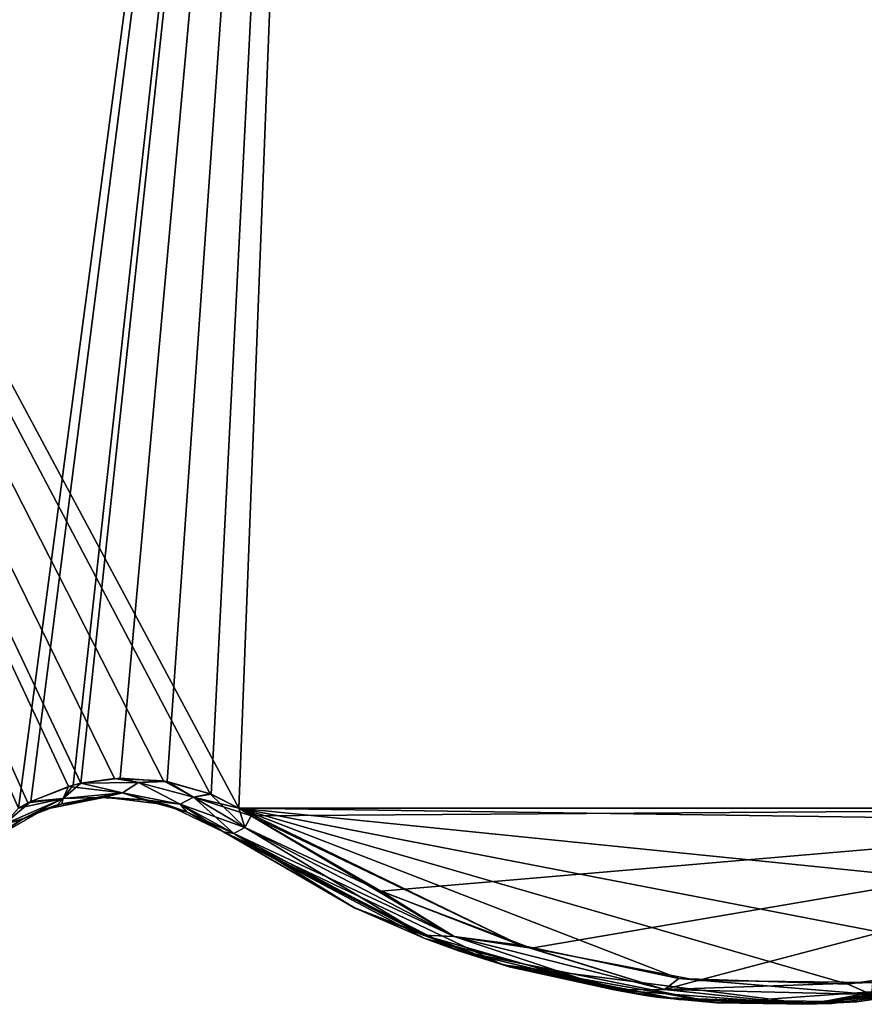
# Model space of a CAD drawing. Header units: millimetres. Extents: x -125 to 125, y -46 to 12.
# Tile 238 of 256: x 103.12 to 107.44, y -35 to -29.97. Entities that reach past the tile are written whole.
import ezdxf

# ---------------------------------------------------------------- set-up
doc = ezdxf.new("R2010")
doc.units = ezdxf.units.MM
doc.header["$LTSCALE"] = 26.699852
for name, color, linetype in [('122', 7, 'CONTINUOUS'), ('177', 7, 'CONTINUOUS'), ('182', 7, 'CONTINUOUS'), ('183', 7, 'CONTINUOUS'), ('221', 7, 'CONTINUOUS'), ('222', 7, 'CONTINUOUS'), ('231', 7, 'CONTINUOUS'), ('232', 7, 'CONTINUOUS')]:
    doc.layers.add(name, color=color, linetype=linetype)

msp = doc.modelspace()

# ---------------------------------------------------------------- linework, layer by layer
at = {"layer": '122', "linetype": 'CONTINUOUS'}
for points in [[(105.362, -34.7267, 40.1396), (104.1617, -34.1187, 40.1396), (105.362, -34.7267, 28.1821), (105.362, -34.7267, 40.1396)], [(104.8274, -34.5059, 66.4351), (104.1617, -34.1187, 67.4661), (105.1904, -34.6636, 64.0547), (104.8274, -34.5059, 66.4351)], [(105.1904, -34.6636, 64.0547), (104.1617, -34.1187, 67.4661), (104.1617, -34.1187, 64.0547), (105.1904, -34.6636, 64.0547)], [(104.1617, -34.1187, -43.563), (105.362, -34.7267, -43.563), (104.1617, -34.1187, -37.8136), (104.1617, -34.1187, -43.563)], [(105.362, -34.7267, -43.563), (105.362, -34.7267, -31.6055), (104.1617, -34.1187, -31.6055), (105.362, -34.7267, -43.563)], [(105.362, -34.7267, -43.563), (104.1617, -34.1187, -31.6055), (104.1617, -34.1187, -37.8136), (105.362, -34.7267, -43.563)], [(105.362, -34.7267, 28.1821), (104.1617, -34.1187, 33.9315), (104.1617, -34.1187, 28.1821), (105.362, -34.7267, 28.1821)], [(104.1617, -34.1187, 40.1396), (104.1617, -34.1187, 33.9315), (105.362, -34.7267, 28.1821), (104.1617, -34.1187, 40.1396)], [(104.1617, -34.1187, 64.0547), (104.1617, -34.1187, 57.8465), (105.362, -34.7267, 52.0971), (104.1617, -34.1187, 64.0547)], [(105.362, -34.7267, 52.0971), (104.1617, -34.1187, 57.8465), (104.1617, -34.1187, 52.0971), (105.362, -34.7267, 52.0971)], [(105.1904, -34.6636, 64.0547), (104.1617, -34.1187, 64.0547), (105.362, -34.7267, 52.0971), (105.1904, -34.6636, 64.0547)], [(105.362, -34.7267, 40.1396), (104.1617, -34.1187, 45.889), (104.1617, -34.1187, 40.1396), (105.362, -34.7267, 40.1396)], [(104.1617, -34.1187, 52.0971), (104.1617, -34.1187, 45.889), (105.362, -34.7267, 40.1396), (104.1617, -34.1187, 52.0971)], [(105.362, -34.7267, 52.0971), (104.1617, -34.1187, 52.0971), (105.362, -34.7267, 40.1396), (105.362, -34.7267, 52.0971)], [(105.362, -34.7267, -7.6904), (104.1617, -34.1187, -7.6904), (105.362, -34.7267, -19.648), (105.362, -34.7267, -7.6904)], [(105.362, -34.7267, -7.6904), (104.1617, -34.1187, -1.941), (104.1617, -34.1187, -7.6904), (105.362, -34.7267, -7.6904)], [(104.1617, -34.1187, 4.2671), (104.1617, -34.1187, -1.941), (105.362, -34.7267, -7.6904), (104.1617, -34.1187, 4.2671)], [(105.362, -34.7267, 4.2671), (104.1617, -34.1187, 4.2671), (105.362, -34.7267, -7.6904), (105.362, -34.7267, 4.2671)], [(105.362, -34.7267, -31.6055), (104.1617, -34.1187, -25.8561), (104.1617, -34.1187, -31.6055), (105.362, -34.7267, -31.6055)], [(104.1617, -34.1187, -19.648), (104.1617, -34.1187, -25.8561), (105.362, -34.7267, -31.6055), (104.1617, -34.1187, -19.648)], [(105.362, -34.7267, -19.648), (104.1617, -34.1187, -19.648), (105.362, -34.7267, -31.6055), (105.362, -34.7267, -19.648)], [(105.362, -34.7267, -19.648), (104.1617, -34.1187, -13.8986), (104.1617, -34.1187, -19.648), (105.362, -34.7267, -19.648)], [(104.1617, -34.1187, -7.6904), (104.1617, -34.1187, -13.8986), (105.362, -34.7267, -19.648), (104.1617, -34.1187, -7.6904)], [(105.362, -34.7267, 16.2246), (104.1617, -34.1187, 21.974), (104.1617, -34.1187, 16.2246), (105.362, -34.7267, 16.2246)], [(104.1617, -34.1187, 28.1821), (104.1617, -34.1187, 21.974), (105.362, -34.7267, 16.2246), (104.1617, -34.1187, 28.1821)], [(105.362, -34.7267, 28.1821), (104.1617, -34.1187, 28.1821), (105.362, -34.7267, 16.2246), (105.362, -34.7267, 28.1821)], [(105.362, -34.7267, 4.2671), (104.1617, -34.1187, 10.0165), (104.1617, -34.1187, 4.2671), (105.362, -34.7267, 4.2671)], [(104.1617, -34.1187, 16.2246), (104.1617, -34.1187, 10.0165), (105.362, -34.7267, 4.2671), (104.1617, -34.1187, 16.2246)], [(105.362, -34.7267, 16.2246), (104.1617, -34.1187, 16.2246), (105.362, -34.7267, 4.2671), (105.362, -34.7267, 16.2246)], [(104.1617, -34.1187, -61.7286), (104.1617, -34.1187, -67.4661), (104.8377, -34.5108, -66.4191), (104.1617, -34.1187, -61.7286)], [(104.1617, -34.1187, -55.5205), (104.1617, -34.1187, -61.7286), (104.8377, -34.5108, -66.4191), (104.1617, -34.1187, -55.5205)], [(105.5892, -34.7995, -55.5205), (104.1617, -34.1187, -55.5205), (104.8377, -34.5108, -66.4191), (105.5892, -34.7995, -55.5205)], [(104.1617, -34.1187, -55.5205), (105.5892, -34.7995, -55.5205), (104.1617, -34.1187, -49.7711), (104.1617, -34.1187, -55.5205)], [(104.1617, -34.1187, -49.7711), (105.5892, -34.7995, -55.5205), (104.1617, -34.1187, -43.563), (104.1617, -34.1187, -49.7711)], [(104.1617, -34.1187, -43.563), (105.5892, -34.7995, -55.5205), (105.362, -34.7267, -43.563), (104.1617, -34.1187, -43.563)], [(105.5664, -34.7927, 65.2686), (104.8274, -34.5059, 66.4351), (105.1904, -34.6636, 64.0547), (105.5664, -34.7927, 65.2686)], [(105.6212, -34.8088, -65.1811), (105.5892, -34.7995, -55.5205), (104.8377, -34.5108, -66.4191), (105.6212, -34.8088, -65.1811)], [(106.3181, -34.956, 64.056), (105.5664, -34.7927, 65.2686), (105.1904, -34.6636, 64.0547), (106.3181, -34.956, 64.056)], [(106.3181, -34.956, 64.056), (105.1904, -34.6636, 64.0547), (105.362, -34.7267, 52.0971), (106.3181, -34.956, 64.056)], [(107.1579, -35.0004, -55.5205), (108.7108, -34.7013, -55.5205), (108.023, -34.8972, -43.563), (107.1579, -35.0004, -55.5205)], [(108.7108, -34.7013, -55.5205), (107.1579, -35.0004, -55.5205), (108.2977, -34.8317, -60.7237), (108.7108, -34.7013, -55.5205)], [(106.6809, -34.9926, 28.1821), (105.362, -34.7267, 40.1396), (105.362, -34.7267, 28.1821), (106.6809, -34.9926, 28.1821)], [(106.6809, -34.9926, 40.1396), (105.362, -34.7267, 40.1396), (106.6809, -34.9926, 28.1821), (106.6809, -34.9926, 40.1396)], [(105.362, -34.7267, -43.563), (106.6809, -34.9926, -43.563), (105.362, -34.7267, -31.6055), (105.362, -34.7267, -43.563)], [(106.6809, -34.9926, -43.563), (106.6809, -34.9926, -31.6055), (105.362, -34.7267, -31.6055), (106.6809, -34.9926, -43.563)], [(106.6809, -34.9926, 40.1396), (105.362, -34.7267, 52.0971), (105.362, -34.7267, 40.1396), (106.6809, -34.9926, 40.1396)], [(106.6809, -34.9926, 52.0971), (105.362, -34.7267, 52.0971), (106.6809, -34.9926, 40.1396), (106.6809, -34.9926, 52.0971)], [(106.6809, -34.9926, 52.0971), (106.3181, -34.956, 64.056), (105.362, -34.7267, 52.0971), (106.6809, -34.9926, 52.0971)], [(106.6809, -34.9926, -19.648), (105.362, -34.7267, -7.6904), (105.362, -34.7267, -19.648), (106.6809, -34.9926, -19.648)], [(106.6809, -34.9926, -7.6904), (105.362, -34.7267, -7.6904), (106.6809, -34.9926, -19.648), (106.6809, -34.9926, -7.6904)], [(106.6809, -34.9926, -7.6904), (105.362, -34.7267, 4.2671), (105.362, -34.7267, -7.6904), (106.6809, -34.9926, -7.6904)], [(106.6809, -34.9926, -31.6055), (105.362, -34.7267, -19.648), (105.362, -34.7267, -31.6055), (106.6809, -34.9926, -31.6055)], [(106.6809, -34.9926, -19.648), (105.362, -34.7267, -19.648), (106.6809, -34.9926, -31.6055), (106.6809, -34.9926, -19.648)], [(106.6809, -34.9926, 4.2671), (105.362, -34.7267, 4.2671), (106.6809, -34.9926, -7.6904), (106.6809, -34.9926, 4.2671)], [(106.6809, -34.9926, 16.2246), (105.362, -34.7267, 28.1821), (105.362, -34.7267, 16.2246), (106.6809, -34.9926, 16.2246)], [(106.6809, -34.9926, 28.1821), (105.362, -34.7267, 28.1821), (106.6809, -34.9926, 16.2246), (106.6809, -34.9926, 28.1821)], [(106.6809, -34.9926, 4.2671), (105.362, -34.7267, 16.2246), (105.362, -34.7267, 4.2671), (106.6809, -34.9926, 4.2671)], [(106.6809, -34.9926, 16.2246), (105.362, -34.7267, 16.2246), (106.6809, -34.9926, 4.2671), (106.6809, -34.9926, 16.2246)], [(105.362, -34.7267, -43.563), (105.5892, -34.7995, -55.5205), (106.6809, -34.9926, -43.563), (105.362, -34.7267, -43.563)], [(107.1579, -35.0004, -55.5205), (105.5892, -34.7995, -55.5205), (106.4889, -34.9766, -63.7767), (107.1579, -35.0004, -55.5205)], [(105.5892, -34.7995, -55.5205), (107.1579, -35.0004, -55.5205), (106.6809, -34.9926, -43.563), (105.5892, -34.7995, -55.5205)], [(106.4889, -34.9766, -63.7767), (105.5892, -34.7995, -55.5205), (105.6212, -34.8088, -65.1811), (106.4889, -34.9766, -63.7767)], [(108.2977, -34.8317, -60.7237), (107.1579, -35.0004, -55.5205), (108.0629, -34.8887, -61.1302), (108.2977, -34.8317, -60.7237)], [(108.023, -34.8972, 28.1821), (106.6809, -34.9926, 40.1396), (106.6809, -34.9926, 28.1821), (108.023, -34.8972, 28.1821)], [(108.023, -34.8972, 40.1396), (106.6809, -34.9926, 40.1396), (108.023, -34.8972, 28.1821), (108.023, -34.8972, 40.1396)], [(106.6809, -34.9926, -43.563), (108.023, -34.8972, -43.563), (106.6809, -34.9926, -31.6055), (106.6809, -34.9926, -43.563)], [(108.023, -34.8972, -43.563), (108.023, -34.8972, -31.6055), (106.6809, -34.9926, -31.6055), (108.023, -34.8972, -43.563)], [(108.023, -34.8972, 52.0971), (107.271, -34.9955, 62.4784), (106.6809, -34.9926, 52.0971), (108.023, -34.8972, 52.0971)], [(108.023, -34.8972, 40.1396), (106.6809, -34.9926, 52.0971), (106.6809, -34.9926, 40.1396), (108.023, -34.8972, 40.1396)], [(108.023, -34.8972, 52.0971), (106.6809, -34.9926, 52.0971), (108.023, -34.8972, 40.1396), (108.023, -34.8972, 52.0971)], [(108.023, -34.8972, -19.648), (106.6809, -34.9926, -7.6904), (106.6809, -34.9926, -19.648), (108.023, -34.8972, -19.648)], [(108.023, -34.8972, -7.6904), (106.6809, -34.9926, -7.6904), (108.023, -34.8972, -19.648), (108.023, -34.8972, -7.6904)], [(108.023, -34.8972, -7.6904), (106.6809, -34.9926, 4.2671), (106.6809, -34.9926, -7.6904), (108.023, -34.8972, -7.6904)], [(108.023, -34.8972, -31.6055), (106.6809, -34.9926, -19.648), (106.6809, -34.9926, -31.6055), (108.023, -34.8972, -31.6055)], [(108.023, -34.8972, -19.648), (106.6809, -34.9926, -19.648), (108.023, -34.8972, -31.6055), (108.023, -34.8972, -19.648)], [(108.023, -34.8972, 16.2246), (106.6809, -34.9926, 28.1821), (106.6809, -34.9926, 16.2246), (108.023, -34.8972, 16.2246)], [(108.023, -34.8972, 28.1821), (106.6809, -34.9926, 28.1821), (108.023, -34.8972, 16.2246), (108.023, -34.8972, 28.1821)], [(108.023, -34.8972, 4.2671), (106.6809, -34.9926, 4.2671), (108.023, -34.8972, -7.6904), (108.023, -34.8972, 4.2671)], [(108.023, -34.8972, 4.2671), (106.6809, -34.9926, 16.2246), (106.6809, -34.9926, 4.2671), (108.023, -34.8972, 4.2671)], [(108.023, -34.8972, 16.2246), (106.6809, -34.9926, 16.2246), (108.023, -34.8972, 4.2671), (108.023, -34.8972, 16.2246)], [(106.6809, -34.9926, -43.563), (107.1579, -35.0004, -55.5205), (108.023, -34.8972, -43.563), (106.6809, -34.9926, -43.563)], [(108.0629, -34.8887, -61.1302), (107.1579, -35.0004, -55.5205), (107.3989, -34.987, -62.2629), (108.0629, -34.8887, -61.1302)], [(108.0626, -34.8888, 61.1307), (107.271, -34.9955, 62.4784), (108.023, -34.8972, 52.0971), (108.0626, -34.8888, 61.1307)], [(106.3903, -34.9655, 63.9381), (106.3181, -34.956, 64.056), (106.6809, -34.9926, 52.0971), (106.3903, -34.9655, 63.9381)], [(107.271, -34.9955, 62.4784), (106.3903, -34.9655, 63.9381), (106.6809, -34.9926, 52.0971), (107.271, -34.9955, 62.4784)], [(107.3989, -34.987, -62.2629), (107.1579, -35.0004, -55.5205), (106.4889, -34.9766, -63.7767), (107.3989, -34.987, -62.2629)]]:
    msp.add_3dface(points, dxfattribs=at)
at = {"layer": '177', "linetype": 'CONTINUOUS'}
for points in [[(103.5566, -33.9426, 10.0165), (103.2436, -34.0053, 21.974), (103.2436, -34.0053, 10.0165), (103.5566, -33.9426, 10.0165)], [(103.5566, -33.9426, -61.7286), (103.5566, -33.9426, -49.7711), (103.2436, -34.0053, -49.7711), (103.5566, -33.9426, -61.7286)], [(103.5566, -33.9426, 10.0165), (103.2436, -34.0053, 10.0165), (103.5566, -33.9426, -1.941), (103.5566, -33.9426, 10.0165)], [(103.5566, -33.9426, -1.941), (103.2436, -34.0053, 10.0165), (103.2436, -34.0053, -1.941), (103.5566, -33.9426, -1.941)], [(103.5566, -33.9426, 57.8465), (103.2436, -34.0053, 57.8465), (103.5566, -33.9426, 45.889), (103.5566, -33.9426, 57.8465)], [(103.5566, -33.9426, 45.889), (103.2436, -34.0053, 57.8465), (103.2436, -34.0053, 45.889), (103.5566, -33.9426, 45.889)], [(103.5566, -33.9426, 21.974), (103.2436, -34.0053, 33.9315), (103.2436, -34.0053, 21.974), (103.5566, -33.9426, 21.974)], [(103.5566, -33.9426, -61.7286), (103.2436, -34.0053, -61.7286), (103.5538, -33.9427, -68.4942), (103.5566, -33.9426, -61.7286)], [(103.5566, -33.9426, 21.974), (103.2436, -34.0053, 21.974), (103.5566, -33.9426, 10.0165), (103.5566, -33.9426, 21.974)], [(103.5566, -33.9426, -37.8136), (103.2436, -34.0053, -37.8136), (103.5566, -33.9426, -49.7711), (103.5566, -33.9426, -37.8136)], [(103.5566, -33.9426, -13.8986), (103.2436, -34.0053, -13.8986), (103.5566, -33.9426, -25.8561), (103.5566, -33.9426, -13.8986)], [(103.2436, -34.0053, -61.7286), (103.5566, -33.9426, -61.7286), (103.2436, -34.0053, -49.7711), (103.2436, -34.0053, -61.7286)], [(103.5566, -33.9426, -1.941), (103.2436, -34.0053, -1.941), (103.5566, -33.9426, -13.8986), (103.5566, -33.9426, -1.941)], [(103.5566, -33.9426, 57.8465), (103.3141, -33.9818, 68.8897), (103.2436, -34.0053, 57.8465), (103.5566, -33.9426, 57.8465)], [(103.5566, -33.9426, 33.9315), (103.2436, -34.0053, 33.9315), (103.5566, -33.9426, 21.974), (103.5566, -33.9426, 33.9315)], [(103.5566, -33.9426, -13.8986), (103.2436, -34.0053, -1.941), (103.2436, -34.0053, -13.8986), (103.5566, -33.9426, -13.8986)], [(103.5566, -33.9426, -25.8561), (103.2436, -34.0053, -25.8561), (103.5566, -33.9426, -37.8136), (103.5566, -33.9426, -25.8561)], [(103.5566, -33.9426, -37.8136), (103.2436, -34.0053, -25.8561), (103.2436, -34.0053, -37.8136), (103.5566, -33.9426, -37.8136)], [(103.5566, -33.9426, 33.9315), (103.2436, -34.0053, 45.889), (103.2436, -34.0053, 33.9315), (103.5566, -33.9426, 33.9315)], [(103.5566, -33.9426, 45.889), (103.2436, -34.0053, 45.889), (103.5566, -33.9426, 33.9315), (103.5566, -33.9426, 45.889)], [(103.5566, -33.9426, -25.8561), (103.2436, -34.0053, -13.8986), (103.2436, -34.0053, -25.8561), (103.5566, -33.9426, -25.8561)], [(103.5566, -33.9426, -49.7711), (103.2436, -34.0053, -37.8136), (103.2436, -34.0053, -49.7711), (103.5566, -33.9426, -49.7711)], [(103.5538, -33.9427, -68.4942), (103.2436, -34.0053, -61.7286), (103.3365, -33.9756, -68.853), (103.5538, -33.9427, -68.4942)], [(103.529, -33.944, 68.5354), (103.3141, -33.9818, 68.8897), (103.5566, -33.9426, 57.8465), (103.529, -33.944, 68.5354)], [(103.7553, -33.955, 68.1575), (103.529, -33.944, 68.5354), (103.5566, -33.9426, 57.8465), (103.7553, -33.955, 68.1575)], [(103.7733, -33.9581, -68.1272), (103.5566, -33.9426, -61.7286), (103.5538, -33.9427, -68.4942), (103.7733, -33.9581, -68.1272)], [(103.8734, -33.9817, 57.8465), (103.7553, -33.955, 68.1575), (103.5566, -33.9426, 57.8465), (103.8734, -33.9817, 57.8465)], [(103.8734, -33.9817, -61.7286), (103.8734, -33.9817, -49.7711), (103.5566, -33.9426, -49.7711), (103.8734, -33.9817, -61.7286)], [(103.8734, -33.9817, 10.0165), (103.5566, -33.9426, 21.974), (103.5566, -33.9426, 10.0165), (103.8734, -33.9817, 10.0165)], [(103.8734, -33.9817, -1.941), (103.5566, -33.9426, 10.0165), (103.5566, -33.9426, -1.941), (103.8734, -33.9817, -1.941)], [(103.8734, -33.9817, 45.889), (103.5566, -33.9426, 45.889), (103.8734, -33.9817, 33.9315), (103.8734, -33.9817, 45.889)], [(103.8734, -33.9817, 57.8465), (103.5566, -33.9426, 57.8465), (103.8734, -33.9817, 45.889), (103.8734, -33.9817, 57.8465)], [(103.8734, -33.9817, 45.889), (103.5566, -33.9426, 57.8465), (103.5566, -33.9426, 45.889), (103.8734, -33.9817, 45.889)], [(103.8734, -33.9817, 10.0165), (103.5566, -33.9426, 10.0165), (103.8734, -33.9817, -1.941), (103.8734, -33.9817, 10.0165)], [(103.5566, -33.9426, -61.7286), (103.8734, -33.9817, -61.7286), (103.5566, -33.9426, -49.7711), (103.5566, -33.9426, -61.7286)], [(103.8734, -33.9817, 21.974), (103.5566, -33.9426, 21.974), (103.8734, -33.9817, 10.0165), (103.8734, -33.9817, 21.974)], [(103.8734, -33.9817, -49.7711), (103.5566, -33.9426, -37.8136), (103.5566, -33.9426, -49.7711), (103.8734, -33.9817, -49.7711)], [(103.8734, -33.9817, -25.8561), (103.5566, -33.9426, -13.8986), (103.5566, -33.9426, -25.8561), (103.8734, -33.9817, -25.8561)], [(103.8734, -33.9817, 21.974), (103.5566, -33.9426, 33.9315), (103.5566, -33.9426, 21.974), (103.8734, -33.9817, 21.974)], [(103.8734, -33.9817, 33.9315), (103.5566, -33.9426, 33.9315), (103.8734, -33.9817, 21.974), (103.8734, -33.9817, 33.9315)], [(103.8734, -33.9817, -13.8986), (103.5566, -33.9426, -1.941), (103.5566, -33.9426, -13.8986), (103.8734, -33.9817, -13.8986)], [(103.8734, -33.9817, -13.8986), (103.5566, -33.9426, -13.8986), (103.8734, -33.9817, -25.8561), (103.8734, -33.9817, -13.8986)], [(103.8734, -33.9817, -37.8136), (103.5566, -33.9426, -25.8561), (103.5566, -33.9426, -37.8136), (103.8734, -33.9817, -37.8136)], [(103.8734, -33.9817, 33.9315), (103.5566, -33.9426, 45.889), (103.5566, -33.9426, 33.9315), (103.8734, -33.9817, 33.9315)], [(103.8734, -33.9817, -37.8136), (103.5566, -33.9426, -37.8136), (103.8734, -33.9817, -49.7711), (103.8734, -33.9817, -37.8136)], [(103.8734, -33.9817, -61.7286), (103.5566, -33.9426, -61.7286), (103.7733, -33.9581, -68.1272), (103.8734, -33.9817, -61.7286)], [(103.8734, -33.9817, -1.941), (103.5566, -33.9426, -1.941), (103.8734, -33.9817, -13.8986), (103.8734, -33.9817, -1.941)], [(103.8734, -33.9817, -25.8561), (103.5566, -33.9426, -25.8561), (103.8734, -33.9817, -37.8136), (103.8734, -33.9817, -25.8561)], [(103.3141, -33.9818, 68.8897), (103.1261, -34.0581, 69.1962), (103.2436, -34.0053, 57.8465), (103.3141, -33.9818, 68.8897)], [(103.3365, -33.9756, -68.853), (103.2436, -34.0053, -61.7286), (103.1399, -34.0509, -69.1738), (103.3365, -33.9756, -68.853)], [(103.9726, -34.0164, 67.79), (103.7553, -33.955, 68.1575), (103.8734, -33.9817, 57.8465), (103.9726, -34.0164, 67.79)], [(103.9769, -34.0181, -67.7827), (103.8734, -33.9817, -61.7286), (103.7733, -33.9581, -68.1272), (103.9769, -34.0181, -67.7827)], [(104.1617, -34.1187, -55.5205), (104.1617, -34.1187, -49.7711), (103.8734, -33.9817, -49.7711), (104.1617, -34.1187, -55.5205)], [(104.1617, -34.1187, 21.974), (103.8734, -33.9817, 33.9315), (103.8734, -33.9817, 21.974), (104.1617, -34.1187, 21.974)], [(104.1617, -34.1187, 16.2246), (104.1617, -34.1187, 21.974), (103.8734, -33.9817, 21.974), (104.1617, -34.1187, 16.2246)], [(104.1617, -34.1187, -25.8561), (103.8734, -33.9817, -13.8986), (103.8734, -33.9817, -25.8561), (104.1617, -34.1187, -25.8561)], [(104.1617, -34.1187, 21.974), (104.1617, -34.1187, 28.1821), (103.8734, -33.9817, 33.9315), (104.1617, -34.1187, 21.974)], [(104.1617, -34.1187, 10.0165), (103.8734, -33.9817, 21.974), (103.8734, -33.9817, 10.0165), (104.1617, -34.1187, 10.0165)], [(104.1617, -34.1187, 4.2671), (104.1617, -34.1187, 10.0165), (103.8734, -33.9817, 10.0165), (104.1617, -34.1187, 4.2671)], [(104.1617, -34.1187, 10.0165), (104.1617, -34.1187, 16.2246), (103.8734, -33.9817, 21.974), (104.1617, -34.1187, 10.0165)], [(103.8734, -33.9817, -61.7286), (104.1617, -34.1187, -61.7286), (103.8734, -33.9817, -49.7711), (103.8734, -33.9817, -61.7286)], [(104.1617, -34.1187, -43.563), (104.1617, -34.1187, -37.8136), (103.8734, -33.9817, -37.8136), (104.1617, -34.1187, -43.563)], [(104.1617, -34.1187, -37.8136), (104.1617, -34.1187, -31.6055), (103.8734, -33.9817, -25.8561), (104.1617, -34.1187, -37.8136)], [(104.1617, -34.1187, -37.8136), (103.8734, -33.9817, -25.8561), (103.8734, -33.9817, -37.8136), (104.1617, -34.1187, -37.8136)], [(104.1617, -34.1187, 33.9315), (103.8734, -33.9817, 45.889), (103.8734, -33.9817, 33.9315), (104.1617, -34.1187, 33.9315)], [(104.1617, -34.1187, 28.1821), (104.1617, -34.1187, 33.9315), (103.8734, -33.9817, 33.9315), (104.1617, -34.1187, 28.1821)], [(104.1617, -34.1187, 33.9315), (104.1617, -34.1187, 40.1396), (103.8734, -33.9817, 45.889), (104.1617, -34.1187, 33.9315)], [(104.1617, -34.1187, -49.7711), (104.1617, -34.1187, -43.563), (103.8734, -33.9817, -37.8136), (104.1617, -34.1187, -49.7711)], [(104.1617, -34.1187, -49.7711), (103.8734, -33.9817, -37.8136), (103.8734, -33.9817, -49.7711), (104.1617, -34.1187, -49.7711)], [(104.1617, -34.1187, -13.8986), (103.8734, -33.9817, -1.941), (103.8734, -33.9817, -13.8986), (104.1617, -34.1187, -13.8986)], [(104.1617, -34.1187, 57.8465), (103.9726, -34.0164, 67.79), (103.8734, -33.9817, 57.8465), (104.1617, -34.1187, 57.8465)], [(104.1617, -34.1187, -67.4661), (104.1617, -34.1187, -61.7286), (103.8734, -33.9817, -61.7286), (104.1617, -34.1187, -67.4661)], [(104.1617, -34.1187, -13.8986), (104.1617, -34.1187, -7.6904), (103.8734, -33.9817, -1.941), (104.1617, -34.1187, -13.8986)], [(104.1617, -34.1187, -1.941), (103.8734, -33.9817, 10.0165), (103.8734, -33.9817, -1.941), (104.1617, -34.1187, -1.941)], [(104.1617, -34.1187, -7.6904), (104.1617, -34.1187, -1.941), (103.8734, -33.9817, -1.941), (104.1617, -34.1187, -7.6904)], [(104.1617, -34.1187, -1.941), (104.1617, -34.1187, 4.2671), (103.8734, -33.9817, 10.0165), (104.1617, -34.1187, -1.941)], [(104.1617, -34.1187, -67.4661), (103.8734, -33.9817, -61.7286), (103.9769, -34.0181, -67.7827), (104.1617, -34.1187, -67.4661)], [(104.1617, -34.1187, -19.648), (104.1617, -34.1187, -13.8986), (103.8734, -33.9817, -13.8986), (104.1617, -34.1187, -19.648)], [(104.1617, -34.1187, 52.0971), (104.1617, -34.1187, 57.8465), (103.8734, -33.9817, 57.8465), (104.1617, -34.1187, 52.0971)], [(104.1617, -34.1187, -61.7286), (104.1617, -34.1187, -55.5205), (103.8734, -33.9817, -49.7711), (104.1617, -34.1187, -61.7286)], [(104.1617, -34.1187, 45.889), (104.1617, -34.1187, 52.0971), (103.8734, -33.9817, 57.8465), (104.1617, -34.1187, 45.889)], [(104.1617, -34.1187, -25.8561), (104.1617, -34.1187, -19.648), (103.8734, -33.9817, -13.8986), (104.1617, -34.1187, -25.8561)], [(104.1617, -34.1187, -31.6055), (104.1617, -34.1187, -25.8561), (103.8734, -33.9817, -25.8561), (104.1617, -34.1187, -31.6055)], [(104.1617, -34.1187, 45.889), (103.8734, -33.9817, 57.8465), (103.8734, -33.9817, 45.889), (104.1617, -34.1187, 45.889)], [(104.1617, -34.1187, 40.1396), (104.1617, -34.1187, 45.889), (103.8734, -33.9817, 45.889), (104.1617, -34.1187, 40.1396)], [(103.2436, -34.0053, 21.974), (102.9663, -34.1634, 21.974), (103.2436, -34.0053, 10.0165), (103.2436, -34.0053, 21.974)], [(103.2436, -34.0053, 45.889), (102.9663, -34.1634, 57.8465), (102.9663, -34.1634, 45.889), (103.2436, -34.0053, 45.889)], [(103.2436, -34.0053, 57.8465), (102.9714, -34.1593, 69.4455), (102.9663, -34.1634, 57.8465), (103.2436, -34.0053, 57.8465)], [(103.2436, -34.0053, 10.0165), (102.9663, -34.1634, 10.0165), (103.2436, -34.0053, -1.941), (103.2436, -34.0053, 10.0165)], [(103.2436, -34.0053, 10.0165), (102.9663, -34.1634, 21.974), (102.9663, -34.1634, 10.0165), (103.2436, -34.0053, 10.0165)], [(103.2436, -34.0053, 57.8465), (102.9663, -34.1634, 57.8465), (103.2436, -34.0053, 45.889), (103.2436, -34.0053, 57.8465)], [(103.2436, -34.0053, -61.7286), (102.9663, -34.1634, -61.7286), (103.1399, -34.0509, -69.1738), (103.2436, -34.0053, -61.7286)], [(102.9663, -34.1634, -61.7286), (103.2436, -34.0053, -61.7286), (102.9663, -34.1634, -49.7711), (102.9663, -34.1634, -61.7286)], [(103.2436, -34.0053, 21.974), (102.9663, -34.1634, 33.9315), (102.9663, -34.1634, 21.974), (103.2436, -34.0053, 21.974)], [(103.2436, -34.0053, 33.9315), (102.9663, -34.1634, 33.9315), (103.2436, -34.0053, 21.974), (103.2436, -34.0053, 33.9315)], [(103.2436, -34.0053, -37.8136), (102.9663, -34.1634, -37.8136), (103.2436, -34.0053, -49.7711), (103.2436, -34.0053, -37.8136)], [(103.2436, -34.0053, -1.941), (102.9663, -34.1634, 10.0165), (102.9663, -34.1634, -1.941), (103.2436, -34.0053, -1.941)], [(103.2436, -34.0053, -13.8986), (102.9663, -34.1634, -1.941), (102.9663, -34.1634, -13.8986), (103.2436, -34.0053, -13.8986)], [(103.2436, -34.0053, -25.8561), (102.9663, -34.1634, -25.8561), (103.2436, -34.0053, -37.8136), (103.2436, -34.0053, -25.8561)], [(103.2436, -34.0053, -61.7286), (103.2436, -34.0053, -49.7711), (102.9663, -34.1634, -49.7711), (103.2436, -34.0053, -61.7286)], [(103.2436, -34.0053, -37.8136), (102.9663, -34.1634, -25.8561), (102.9663, -34.1634, -37.8136), (103.2436, -34.0053, -37.8136)], [(103.2436, -34.0053, 45.889), (102.9663, -34.1634, 45.889), (103.2436, -34.0053, 33.9315), (103.2436, -34.0053, 45.889)], [(103.2436, -34.0053, -1.941), (102.9663, -34.1634, -1.941), (103.2436, -34.0053, -13.8986), (103.2436, -34.0053, -1.941)], [(103.2436, -34.0053, 33.9315), (102.9663, -34.1634, 45.889), (102.9663, -34.1634, 33.9315), (103.2436, -34.0053, 33.9315)], [(103.2436, -34.0053, -49.7711), (102.9663, -34.1634, -37.8136), (102.9663, -34.1634, -49.7711), (103.2436, -34.0053, -49.7711)], [(103.2436, -34.0053, -25.8561), (102.9663, -34.1634, -13.8986), (102.9663, -34.1634, -25.8561), (103.2436, -34.0053, -25.8561)], [(103.2436, -34.0053, -13.8986), (102.9663, -34.1634, -13.8986), (103.2436, -34.0053, -25.8561), (103.2436, -34.0053, -13.8986)], [(103.1399, -34.0509, -69.1738), (102.9663, -34.1634, -61.7286), (102.9757, -34.1559, -69.4386), (103.1399, -34.0509, -69.1738)], [(103.1261, -34.0581, 69.1962), (102.9714, -34.1593, 69.4455), (103.2436, -34.0053, 57.8465), (103.1261, -34.0581, 69.1962)], [(104.1617, -34.1187, 57.8465), (104.1617, -34.1187, 64.0547), (103.9726, -34.0164, 67.79), (104.1617, -34.1187, 57.8465)], [(104.1617, -34.1187, 64.0547), (104.1617, -34.1187, 67.4661), (103.9726, -34.0164, 67.79), (104.1617, -34.1187, 64.0547)]]:
    msp.add_3dface(points, dxfattribs=at)
at = {"layer": '182', "color": 7, "linetype": 'CONTINUOUS'}
for points in [[(104.7017, -22.0429, -67.2877), (103.115, -33.998, -69.3216), (97.8315, -22.0429, -76.9355), (104.7017, -22.0429, -67.2877)], [(103.1775, -33.9636, -69.2296), (103.115, -33.998, -69.3216), (104.7017, -22.0429, -67.2877), (103.1775, -33.9636, -69.2296)], [(103.394, -33.8807, -68.9084), (103.1775, -33.9636, -69.2296), (104.7017, -22.0429, -67.2877), (103.394, -33.8807, -68.9084)], [(103.4337, -33.8709, -68.8492), (103.394, -33.8807, -68.9084), (104.7017, -22.0429, -67.2877), (103.4337, -33.8709, -68.8492)], [(103.6332, -33.8445, -68.5493), (103.4337, -33.8709, -68.8492), (104.7017, -22.0429, -67.2877), (103.6332, -33.8445, -68.5493)], [(103.8748, -33.8615, -68.1821), (103.6332, -33.8445, -68.5493), (104.7017, -22.0429, -67.2877), (103.8748, -33.8615, -68.1821)], [(104.099, -33.9275, -67.8373), (103.8748, -33.8615, -68.1821), (104.7017, -22.0429, -67.2877), (104.099, -33.9275, -67.8373)], [(104.2397, -33.998, -67.6185), (104.099, -33.9275, -67.8373), (104.7017, -22.0429, -67.2877), (104.2397, -33.998, -67.6185)], [(109.9272, -33.9991, -57.9155), (104.2397, -33.998, -67.6185), (104.7017, -22.0429, -67.2877), (109.9272, -33.9991, -57.9155)], [(110.6237, -22.0429, -57.0305), (109.9272, -33.9991, -57.9155), (104.7017, -22.0429, -67.2877), (110.6237, -22.0429, -57.0305)], [(104.2397, -33.998, -67.6185), (109.9272, -33.9991, -57.9155), (104.3025, -34.0382, -67.5204), (104.2397, -33.998, -67.6185)], [(104.3025, -34.0382, -67.5204), (109.9272, -33.9991, -57.9155), (104.9654, -34.4224, -66.4726), (104.3025, -34.0382, -67.5204)], [(104.9654, -34.4224, -66.4726), (109.9272, -33.9991, -57.9155), (105.7339, -34.7144, -65.2336), (104.9654, -34.4224, -66.4726)], [(105.7339, -34.7144, -65.2336), (109.9272, -33.9991, -57.9155), (106.5849, -34.8789, -63.8281), (105.7339, -34.7144, -65.2336)], [(106.5849, -34.8789, -63.8281), (109.9272, -33.9991, -57.9155), (107.4775, -34.889, -62.313), (106.5849, -34.8789, -63.8281)]]:
    msp.add_3dface(points, dxfattribs=at)
at = {"layer": '183', "color": 7, "linetype": 'CONTINUOUS'}
for points in [[(103.3693, -33.8876, 68.9452), (97.8315, -22.0429, 76.9355), (103.1623, -33.9715, 69.2519), (103.3693, -33.8876, 68.9452)], [(103.4335, -33.871, 68.8494), (97.8315, -22.0429, 76.9355), (103.3693, -33.8876, 68.9452), (103.4335, -33.871, 68.8494)], [(103.6058, -33.846, 68.5906), (97.8315, -22.0429, 76.9355), (103.4335, -33.871, 68.8494), (103.6058, -33.846, 68.5906)], [(103.855, -33.8581, 68.2124), (97.8315, -22.0429, 76.9355), (103.6058, -33.846, 68.5906), (103.855, -33.8581, 68.2124)], [(104.0942, -33.9256, 67.8446), (97.8315, -22.0429, 76.9355), (103.855, -33.8581, 68.2124), (104.0942, -33.9256, 67.8446)], [(104.2398, -33.998, 67.6184), (97.8315, -22.0429, 76.9355), (104.0942, -33.9256, 67.8446), (104.2398, -33.998, 67.6184)], [(104.7017, -22.0429, 67.2877), (97.8315, -22.0429, 76.9355), (104.2398, -33.998, 67.6184), (104.7017, -22.0429, 67.2877)], [(97.8315, -22.0429, 76.9355), (103.1149, -33.9981, 69.3218), (103.1623, -33.9715, 69.2519), (97.8315, -22.0429, 76.9355)], [(109.9262, -33.9997, 57.9172), (104.7017, -22.0429, 67.2877), (104.2398, -33.998, 67.6184), (109.9262, -33.9997, 57.9172)], [(110.6237, -22.0429, 57.0305), (104.7017, -22.0429, 67.2877), (110.4244, -33.5947, 56.9771), (110.6237, -22.0429, 57.0305)], [(110.4244, -33.5947, 56.9771), (104.7017, -22.0429, 67.2877), (109.9262, -33.9997, 57.9172), (110.4244, -33.5947, 56.9771)], [(105.6801, -34.6986, 65.3211), (104.2398, -33.998, 67.6184), (104.3025, -34.0382, 67.5204), (105.6801, -34.6986, 65.3211)], [(106.4882, -34.868, 63.9896), (104.2398, -33.998, 67.6184), (105.6801, -34.6986, 65.3211), (106.4882, -34.868, 63.9896)], [(109.9262, -33.9997, 57.9172), (104.2398, -33.998, 67.6184), (109.812, -34.0784, 58.1306), (109.9262, -33.9997, 57.9172)], [(109.812, -34.0784, 58.1306), (104.2398, -33.998, 67.6184), (109.0671, -34.4873, 59.5015), (109.812, -34.0784, 58.1306)], [(109.0671, -34.4873, 59.5015), (104.2398, -33.998, 67.6184), (108.2294, -34.7697, 61.0018), (109.0671, -34.4873, 59.5015)], [(108.2294, -34.7697, 61.0018), (104.2398, -33.998, 67.6184), (107.352, -34.8974, 62.5287), (108.2294, -34.7697, 61.0018)], [(107.352, -34.8974, 62.5287), (104.2398, -33.998, 67.6184), (106.4882, -34.868, 63.9896), (107.352, -34.8974, 62.5287)], [(104.9554, -34.4175, 66.4886), (105.6801, -34.6986, 65.3211), (104.3025, -34.0382, 67.5204), (104.9554, -34.4175, 66.4886)]]:
    msp.add_3dface(points, dxfattribs=at)
at = {"layer": '221', "linetype": 'CONTINUOUS'}
for points in [[(103.6058, -33.846, 68.5906), (103.4335, -33.871, 68.8494), (103.7275, -33.8672, 68.4012), (103.6058, -33.846, 68.5906)], [(103.855, -33.8581, 68.2124), (103.6058, -33.846, 68.5906), (103.7275, -33.8672, 68.4012), (103.855, -33.8581, 68.2124)], [(103.3693, -33.8876, 68.9452), (103.1623, -33.9715, 69.2519), (103.3429, -33.9494, 68.949), (103.3693, -33.8876, 68.9452)], [(103.3693, -33.8876, 68.9452), (103.3429, -33.9494, 68.949), (103.6461, -33.9194, 68.4631), (103.3693, -33.8876, 68.9452)], [(103.4335, -33.871, 68.8494), (103.3693, -33.8876, 68.9452), (103.6461, -33.9194, 68.4631), (103.4335, -33.871, 68.8494)], [(103.4335, -33.871, 68.8494), (103.6461, -33.9194, 68.4631), (103.7275, -33.8672, 68.4012), (103.4335, -33.871, 68.8494)], [(103.6461, -33.9194, 68.4631), (103.9399, -33.9783, 67.9769), (103.7275, -33.8672, 68.4012), (103.6461, -33.9194, 68.4631)], [(103.855, -33.8581, 68.2124), (103.7275, -33.8672, 68.4012), (104.0089, -33.9417, 67.9565), (103.855, -33.8581, 68.2124)], [(103.7275, -33.8672, 68.4012), (103.9399, -33.9783, 67.9769), (104.0089, -33.9417, 67.9565), (103.7275, -33.8672, 68.4012)], [(104.0942, -33.9256, 67.8446), (103.855, -33.8581, 68.2124), (104.0089, -33.9417, 67.9565), (104.0942, -33.9256, 67.8446)], [(103.1149, -33.9981, 69.3218), (103.0392, -34.0817, 69.4196), (103.3429, -33.9494, 68.949), (103.1149, -33.9981, 69.3218)], [(103.0392, -34.0817, 69.4196), (103.1261, -34.0581, 69.1962), (103.3429, -33.9494, 68.949), (103.0392, -34.0817, 69.4196)], [(103.1623, -33.9715, 69.2519), (103.1149, -33.9981, 69.3218), (103.3429, -33.9494, 68.949), (103.1623, -33.9715, 69.2519)], [(103.1261, -34.0581, 69.1962), (103.3141, -33.9818, 68.8897), (103.3429, -33.9494, 68.949), (103.1261, -34.0581, 69.1962)], [(103.3141, -33.9818, 68.8897), (103.529, -33.944, 68.5354), (103.3429, -33.9494, 68.949), (103.3141, -33.9818, 68.8897)], [(103.3429, -33.9494, 68.949), (103.529, -33.944, 68.5354), (103.6461, -33.9194, 68.4631), (103.3429, -33.9494, 68.949)], [(103.529, -33.944, 68.5354), (103.7553, -33.955, 68.1575), (103.6461, -33.9194, 68.4631), (103.529, -33.944, 68.5354)], [(103.6461, -33.9194, 68.4631), (103.7553, -33.955, 68.1575), (103.9399, -33.9783, 67.9769), (103.6461, -33.9194, 68.4631)], [(103.9399, -33.9783, 67.9769), (104.2156, -34.1286, 67.5048), (104.0089, -33.9417, 67.9565), (103.9399, -33.9783, 67.9769)], [(104.0942, -33.9256, 67.8446), (104.0089, -33.9417, 67.9565), (104.2708, -34.0969, 67.5261), (104.0942, -33.9256, 67.8446)], [(104.0089, -33.9417, 67.9565), (104.2156, -34.1286, 67.5048), (104.2708, -34.0969, 67.5261), (104.0089, -33.9417, 67.9565)], [(104.2398, -33.998, 67.6184), (104.0942, -33.9256, 67.8446), (104.2708, -34.0969, 67.5261), (104.2398, -33.998, 67.6184)], [(103.7553, -33.955, 68.1575), (103.9726, -34.0164, 67.79), (103.9399, -33.9783, 67.9769), (103.7553, -33.955, 68.1575)], [(103.9399, -33.9783, 67.9769), (104.1617, -34.1187, 67.4661), (104.2156, -34.1286, 67.5048), (103.9399, -33.9783, 67.9769)], [(103.9726, -34.0164, 67.79), (104.1617, -34.1187, 67.4661), (103.9399, -33.9783, 67.9769), (103.9726, -34.0164, 67.79)], [(104.3025, -34.0382, 67.5204), (104.2398, -33.998, 67.6184), (104.2708, -34.0969, 67.5261), (104.3025, -34.0382, 67.5204)], [(102.9714, -34.1593, 69.4455), (103.1261, -34.0581, 69.1962), (103.0392, -34.0817, 69.4196), (102.9714, -34.1593, 69.4455)]]:
    msp.add_3dface(points, dxfattribs=at)
at = {"layer": '222', "linetype": 'CONTINUOUS'}
for points in [[(104.3025, -34.0382, 67.5204), (104.2708, -34.0969, 67.5261), (105.3398, -34.6546, 65.8277), (104.3025, -34.0382, 67.5204)], [(104.9554, -34.4175, 66.4886), (104.3025, -34.0382, 67.5204), (105.3398, -34.6546, 65.8277), (104.9554, -34.4175, 66.4886)], [(104.2708, -34.0969, 67.5261), (104.2156, -34.1286, 67.5048), (105.1835, -34.6476, 65.9695), (104.2708, -34.0969, 67.5261)], [(104.2708, -34.0969, 67.5261), (105.1835, -34.6476, 65.9695), (105.3398, -34.6546, 65.8277), (104.2708, -34.0969, 67.5261)], [(104.1617, -34.1187, 67.4661), (104.8274, -34.5059, 66.4351), (104.2156, -34.1286, 67.5048), (104.1617, -34.1187, 67.4661)], [(104.2156, -34.1286, 67.5048), (104.8274, -34.5059, 66.4351), (105.1835, -34.6476, 65.9695), (104.2156, -34.1286, 67.5048)], [(105.6801, -34.6986, 65.3211), (104.9554, -34.4175, 66.4886), (105.3398, -34.6546, 65.8277), (105.6801, -34.6986, 65.3211)], [(104.8274, -34.5059, 66.4351), (105.5664, -34.7927, 65.2686), (105.1835, -34.6476, 65.9695), (104.8274, -34.5059, 66.4351)], [(105.5664, -34.7927, 65.2686), (106.1585, -34.9258, 64.3794), (105.1835, -34.6476, 65.9695), (105.5664, -34.7927, 65.2686)], [(105.1835, -34.6476, 65.9695), (106.1585, -34.9258, 64.3794), (105.3398, -34.6546, 65.8277), (105.1835, -34.6476, 65.9695)], [(105.3398, -34.6546, 65.8277), (106.1585, -34.9258, 64.3794), (106.4154, -34.9241, 64.0652), (105.3398, -34.6546, 65.8277)], [(105.6801, -34.6986, 65.3211), (105.3398, -34.6546, 65.8277), (106.4154, -34.9241, 64.0652), (105.6801, -34.6986, 65.3211)], [(106.4882, -34.868, 63.9896), (105.6801, -34.6986, 65.3211), (106.4154, -34.9241, 64.0652), (106.4882, -34.868, 63.9896)], [(105.5664, -34.7927, 65.2686), (106.3181, -34.956, 64.056), (106.1585, -34.9258, 64.3794), (105.5664, -34.7927, 65.2686)], [(108.2294, -34.7697, 61.0018), (107.352, -34.8974, 62.5287), (107.4738, -34.9504, 62.2725), (108.2294, -34.7697, 61.0018)], [(106.4882, -34.868, 63.9896), (106.4154, -34.9241, 64.0652), (107.4738, -34.9504, 62.2725), (106.4882, -34.868, 63.9896)], [(107.352, -34.8974, 62.5287), (106.4882, -34.868, 63.9896), (107.4738, -34.9504, 62.2725), (107.352, -34.8974, 62.5287)], [(107.1219, -35, 62.7608), (108.0626, -34.8888, 61.1307), (107.4738, -34.9504, 62.2725), (107.1219, -35, 62.7608)], [(107.271, -34.9955, 62.4784), (108.0626, -34.8888, 61.1307), (107.1219, -35, 62.7608), (107.271, -34.9955, 62.4784)], [(106.1585, -34.9258, 64.3794), (107.1219, -35, 62.7608), (106.4154, -34.9241, 64.0652), (106.1585, -34.9258, 64.3794)], [(106.3181, -34.956, 64.056), (106.3903, -34.9655, 63.9381), (106.1585, -34.9258, 64.3794), (106.3181, -34.956, 64.056)], [(106.3903, -34.9655, 63.9381), (107.1219, -35, 62.7608), (106.1585, -34.9258, 64.3794), (106.3903, -34.9655, 63.9381)], [(106.4154, -34.9241, 64.0652), (107.1219, -35, 62.7608), (107.4738, -34.9504, 62.2725), (106.4154, -34.9241, 64.0652)], [(106.3903, -34.9655, 63.9381), (107.271, -34.9955, 62.4784), (107.1219, -35, 62.7608), (106.3903, -34.9655, 63.9381)]]:
    msp.add_3dface(points, dxfattribs=at)
at = {"layer": '231', "linetype": 'CONTINUOUS'}
for points in [[(104.3025, -34.0382, -67.5204), (104.9654, -34.4224, -66.4726), (104.2708, -34.0969, -67.5261), (104.3025, -34.0382, -67.5204)], [(105.3398, -34.6546, -65.8277), (104.2156, -34.1286, -67.5048), (104.2708, -34.0969, -67.5261), (105.3398, -34.6546, -65.8277)], [(104.9654, -34.4224, -66.4726), (105.3398, -34.6546, -65.8277), (104.2708, -34.0969, -67.5261), (104.9654, -34.4224, -66.4726)], [(105.1833, -34.6476, -65.9697), (104.1617, -34.1187, -67.4661), (104.2156, -34.1286, -67.5048), (105.1833, -34.6476, -65.9697)], [(104.8377, -34.5108, -66.4191), (104.1617, -34.1187, -67.4661), (105.1833, -34.6476, -65.9697), (104.8377, -34.5108, -66.4191)], [(105.1833, -34.6476, -65.9697), (104.2156, -34.1286, -67.5048), (105.3398, -34.6546, -65.8277), (105.1833, -34.6476, -65.9697)], [(104.9654, -34.4224, -66.4726), (105.7339, -34.7144, -65.2336), (105.3398, -34.6546, -65.8277), (104.9654, -34.4224, -66.4726)], [(105.6212, -34.8088, -65.1811), (104.8377, -34.5108, -66.4191), (105.1833, -34.6476, -65.9697), (105.6212, -34.8088, -65.1811)], [(106.1583, -34.9258, -64.3798), (105.1833, -34.6476, -65.9697), (105.3398, -34.6546, -65.8277), (106.1583, -34.9258, -64.3798)], [(106.1583, -34.9258, -64.3798), (105.6212, -34.8088, -65.1811), (105.1833, -34.6476, -65.9697), (106.1583, -34.9258, -64.3798)], [(106.4154, -34.9241, -64.0652), (106.1583, -34.9258, -64.3798), (105.3398, -34.6546, -65.8277), (106.4154, -34.9241, -64.0652)], [(105.7339, -34.7144, -65.2336), (106.4154, -34.9241, -64.0652), (105.3398, -34.6546, -65.8277), (105.7339, -34.7144, -65.2336)], [(105.7339, -34.7144, -65.2336), (106.5849, -34.8789, -63.8281), (106.4154, -34.9241, -64.0652), (105.7339, -34.7144, -65.2336)], [(106.4889, -34.9766, -63.7767), (105.6212, -34.8088, -65.1811), (106.1583, -34.9258, -64.3798), (106.4889, -34.9766, -63.7767)], [(106.5849, -34.8789, -63.8281), (107.4775, -34.889, -62.313), (106.4154, -34.9241, -64.0652), (106.5849, -34.8789, -63.8281)], [(107.4775, -34.889, -62.313), (107.4738, -34.9504, -62.2724), (106.4154, -34.9241, -64.0652), (107.4775, -34.889, -62.313)], [(108.0629, -34.8887, -61.1302), (107.3989, -34.987, -62.2629), (107.1215, -35, -62.7614), (108.0629, -34.8887, -61.1302)], [(108.0629, -34.8887, -61.1302), (107.1215, -35, -62.7614), (107.4738, -34.9504, -62.2724), (108.0629, -34.8887, -61.1302)], [(107.1215, -35, -62.7614), (106.1583, -34.9258, -64.3798), (106.4154, -34.9241, -64.0652), (107.1215, -35, -62.7614)], [(107.1215, -35, -62.7614), (106.4889, -34.9766, -63.7767), (106.1583, -34.9258, -64.3798), (107.1215, -35, -62.7614)], [(107.4738, -34.9504, -62.2724), (107.1215, -35, -62.7614), (106.4154, -34.9241, -64.0652), (107.4738, -34.9504, -62.2724)], [(107.3989, -34.987, -62.2629), (106.4889, -34.9766, -63.7767), (107.1215, -35, -62.7614), (107.3989, -34.987, -62.2629)]]:
    msp.add_3dface(points, dxfattribs=at)
at = {"layer": '232', "linetype": 'CONTINUOUS'}
for points in [[(103.4337, -33.8709, -68.8492), (103.6332, -33.8445, -68.5493), (103.7274, -33.8672, -68.4014), (103.4337, -33.8709, -68.8492)], [(103.6332, -33.8445, -68.5493), (103.8748, -33.8615, -68.1821), (103.7274, -33.8672, -68.4014), (103.6332, -33.8445, -68.5493)], [(103.1775, -33.9636, -69.2296), (103.394, -33.8807, -68.9084), (103.3429, -33.9494, -68.949), (103.1775, -33.9636, -69.2296)], [(103.394, -33.8807, -68.9084), (103.4337, -33.8709, -68.8492), (103.3429, -33.9494, -68.949), (103.394, -33.8807, -68.9084)], [(103.4337, -33.8709, -68.8492), (103.6461, -33.9194, -68.4631), (103.3429, -33.9494, -68.949), (103.4337, -33.8709, -68.8492)], [(103.6461, -33.9194, -68.4631), (103.4337, -33.8709, -68.8492), (103.7274, -33.8672, -68.4014), (103.6461, -33.9194, -68.4631)], [(103.9399, -33.9783, -67.9769), (103.6461, -33.9194, -68.4631), (103.7274, -33.8672, -68.4014), (103.9399, -33.9783, -67.9769)], [(103.8748, -33.8615, -68.1821), (104.0089, -33.9416, -67.9566), (103.7274, -33.8672, -68.4014), (103.8748, -33.8615, -68.1821)], [(104.0089, -33.9416, -67.9566), (103.9399, -33.9783, -67.9769), (103.7274, -33.8672, -68.4014), (104.0089, -33.9416, -67.9566)], [(103.8748, -33.8615, -68.1821), (104.099, -33.9275, -67.8373), (104.0089, -33.9416, -67.9566), (103.8748, -33.8615, -68.1821)], [(103.3429, -33.9494, -68.949), (103.1399, -34.0509, -69.1738), (103.0392, -34.0817, -69.4196), (103.3429, -33.9494, -68.949)], [(103.1775, -33.9636, -69.2296), (103.3429, -33.9494, -68.949), (103.0392, -34.0817, -69.4196), (103.1775, -33.9636, -69.2296)], [(103.3365, -33.9756, -68.853), (103.1399, -34.0509, -69.1738), (103.3429, -33.9494, -68.949), (103.3365, -33.9756, -68.853)], [(103.6461, -33.9194, -68.4631), (103.3365, -33.9756, -68.853), (103.3429, -33.9494, -68.949), (103.6461, -33.9194, -68.4631)], [(103.5538, -33.9427, -68.4942), (103.3365, -33.9756, -68.853), (103.6461, -33.9194, -68.4631), (103.5538, -33.9427, -68.4942)], [(103.7733, -33.9581, -68.1272), (103.5538, -33.9427, -68.4942), (103.6461, -33.9194, -68.4631), (103.7733, -33.9581, -68.1272)], [(103.9399, -33.9783, -67.9769), (103.7733, -33.9581, -68.1272), (103.6461, -33.9194, -68.4631), (103.9399, -33.9783, -67.9769)], [(104.2708, -34.0969, -67.5261), (103.9399, -33.9783, -67.9769), (104.0089, -33.9416, -67.9566), (104.2708, -34.0969, -67.5261)], [(104.099, -33.9275, -67.8373), (104.2397, -33.998, -67.6185), (104.0089, -33.9416, -67.9566), (104.099, -33.9275, -67.8373)], [(104.3025, -34.0382, -67.5204), (104.2708, -34.0969, -67.5261), (104.0089, -33.9416, -67.9566), (104.3025, -34.0382, -67.5204)], [(104.2397, -33.998, -67.6185), (104.3025, -34.0382, -67.5204), (104.0089, -33.9416, -67.9566), (104.2397, -33.998, -67.6185)], [(103.115, -33.998, -69.3216), (103.1775, -33.9636, -69.2296), (103.0392, -34.0817, -69.4196), (103.115, -33.998, -69.3216)], [(103.9769, -34.0181, -67.7827), (103.7733, -33.9581, -68.1272), (103.9399, -33.9783, -67.9769), (103.9769, -34.0181, -67.7827)], [(104.2156, -34.1286, -67.5048), (103.9769, -34.0181, -67.7827), (103.9399, -33.9783, -67.9769), (104.2156, -34.1286, -67.5048)], [(104.2708, -34.0969, -67.5261), (104.2156, -34.1286, -67.5048), (103.9399, -33.9783, -67.9769), (104.2708, -34.0969, -67.5261)], [(103.1399, -34.0509, -69.1738), (102.9757, -34.1559, -69.4386), (103.0392, -34.0817, -69.4196), (103.1399, -34.0509, -69.1738)], [(104.1617, -34.1187, -67.4661), (103.9769, -34.0181, -67.7827), (104.2156, -34.1286, -67.5048), (104.1617, -34.1187, -67.4661)]]:
    msp.add_3dface(points, dxfattribs=at)

doc.saveas('drawing.dxf')
